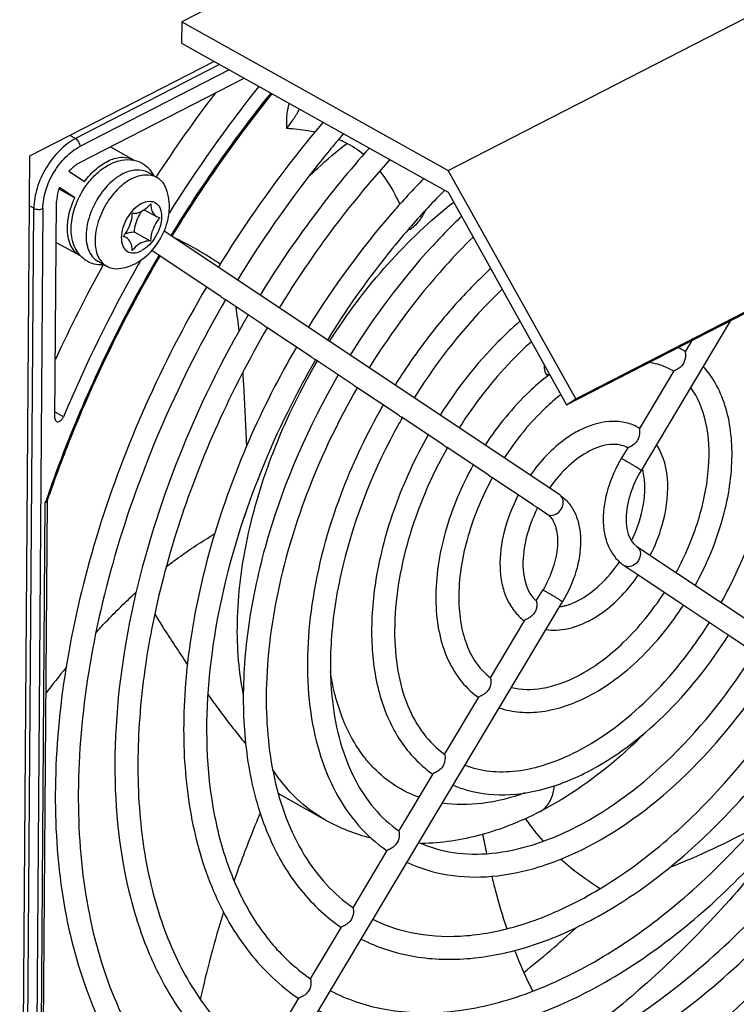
# Model space of a CAD drawing. Header units: millimetres. Extents: x 0 to 2100, y 0 to 1485.
# Tile 21 of 26: x 1872 to 1928, y 388 to 465. Entities that reach past the tile are written whole.
import ezdxf

# ---------------------------------------------------------------- set-up
doc = ezdxf.new("R2010")
doc.units = ezdxf.units.MM
doc.header["$LTSCALE"] = 115.5
doc.layers.get('0').update_dxf_attribs({"linetype": 'CONTINUOUS'})
doc.layers.add('DATUM_AXIS', color=7, linetype='CONTINUOUS')

msp = doc.modelspace()

# ---------------------------------------------------------------- linework, layer by layer
at = {"color": 7, "linetype": 'CONTINUOUS'}
for p, q in [((1949.363, 497.816), (1884.729, 464.572)), ((1905.605, 452.906), (1970.239, 486.15)), ((1914.858, 434.546), (1979.492, 467.79)), ((1915.603, 435.029), (1980.237, 468.273)), ((1884.729, 464.572), (1884.717, 462.884)), ((1884.729, 464.572), (1905.605, 452.906)), ((1884.717, 462.884), (1905.592, 451.218)), ((1915.603, 435.029), (1905.605, 452.906)), ((1905.592, 451.218), (1914.858, 434.546)), ((1914.333, 427.489), (1883.345, 448.151)), ((1887.822, 443.002), (1882.377, 446.633)), ((1891.094, 440.821), (1888.118, 442.805)), ((1894.87, 438.303), (1891.391, 440.623)), ((1927.713, 441.158), (1920.7, 429.413)), ((1924.688, 439.602), (1924.159, 438.717)), ((1898.143, 436.121), (1895.166, 438.105)), ((1923.259, 437.209), (1920.57, 432.705)), ((1901.667, 433.771), (1898.439, 435.923)), ((1914.858, 434.546), (1915.603, 435.029)), ((1905.193, 431.42), (1901.964, 433.573)), ((1908.72, 429.068), (1905.489, 431.222)), ((1919.666, 431.192), (1919.155, 430.336)), ((1912.255, 426.711), (1909.017, 428.87)), ((1913.335, 425.991), (1912.554, 426.512)), ((1913.335, 425.991), (1913.373, 425.968)), ((1920.373, 423.462), (1952.145, 402.277)), ((1919.413, 421.941), (1919.375, 421.964)), ((1919.375, 421.964), (1920.154, 421.444)), ((1920.455, 421.244), (1923.69, 419.087)), ((1912.495, 419.181), (1913.008, 420.04)), ((1882.216, 364.959), (1914.553, 419.117)), ((1923.989, 418.887), (1927.218, 416.734)), ((1908.903, 413.166), (1911.591, 417.668)), ((1927.517, 416.535), (1930.744, 414.384)), ((1905.316, 407.157), (1908.002, 411.656)), ((1901.729, 401.15), (1904.414, 405.648)), ((1898.142, 395.143), (1900.828, 399.641)), ((1894.812, 389.566), (1897.241, 393.634)), ((1890.97, 383.13), (1893.911, 388.057))]:
    msp.add_line(p, q, dxfattribs=at)
for centre, radius, start, end in [((1880.446, 451.457), 2.354, 37.74545, 42.50883), ((1880.332, 451.372), 2.496, 28.59755, 37.68641), ((1880.208, 451.301), 2.639, 27.32672, 28.6541), ((1878.416, 447.742), 2.219, 240.92049, 256.59352), ((1878.454, 448.12), 2.6, 270.15369, 274.33516), ((1912.596, 424.885), 1.33, 50.08226, 56.28426), ((1913.653, 426.47), 0.575, 240.8244, 247.6422), ((1912.547, 424.826), 1.407, 44.18929, 50.06106)]:
    msp.add_arc(centre, radius, start, end, dxfattribs=at)
for points, knots in [([(1877.34, 451.863), (1877.56, 452.155), (1878.036, 452.689), (1878.866, 453.318), (1879.765, 453.714), (1880.403, 453.785), (1880.708, 453.761)], [0, 0, 0, 0, 0.273276, 0.531207, 0.771947, 1, 1, 1, 1]), ([(1876.556, 446.533), (1876.323, 446.884), (1876.027, 447.75), (1876.078, 449.149), (1876.516, 450.569), (1877.031, 451.453), (1877.34, 451.863)], [0, 0, 0, 0, 0.222526, 0.465397, 0.728935, 1, 1, 1, 1]), ([(1887.825, 443), (1887.842, 442.989), (1887.903, 442.949), (1887.964, 442.909), (1888.008, 442.88)], [0, 0, 0, 0, 0.278791, 1, 1, 1, 1]), ([(1888.008, 442.88), (1888.02, 442.872), (1888.059, 442.846), (1888.097, 442.819), (1888.124, 442.801)], [0, 0, 0, 0, 0.309209, 1, 1, 1, 1]), ([(1891.097, 440.819), (1891.114, 440.807), (1891.175, 440.767), (1891.237, 440.728), (1891.28, 440.698)], [0, 0, 0, 0, 0.278789, 1, 1, 1, 1]), ([(1891.28, 440.698), (1891.292, 440.69), (1891.331, 440.664), (1891.369, 440.637), (1891.396, 440.619)], [0, 0, 0, 0, 0.309209, 1, 1, 1, 1]), ([(1894.873, 438.301), (1894.89, 438.29), (1894.951, 438.25), (1895.012, 438.21), (1895.056, 438.181)], [0, 0, 0, 0, 0.278785, 1, 1, 1, 1]), ([(1924.173, 438.583), (1924.18, 438.529), (1924.2, 438.258), (1924.131, 437.976), (1924.02, 437.789)], [0, 0, 0, 0, 0.201337, 1, 1, 1, 1]), ([(1924.161, 438.72), (1924.154, 438.707), (1924.165, 438.657), (1924.169, 438.614), (1924.173, 438.583)], [0, 0, 0, 0, 0.316857, 1, 1, 1, 1]), ([(1895.056, 438.181), (1895.068, 438.173), (1895.107, 438.147), (1895.145, 438.12), (1895.172, 438.102)], [0, 0, 0, 0, 0.309209, 1, 1, 1, 1]), ([(1924.02, 437.789), (1923.964, 437.695), (1923.828, 437.528), (1923.618, 437.377), (1923.457, 437.295), (1923.362, 437.256), (1923.299, 437.231), (1923.264, 437.217), (1923.258, 437.207)], [0, 0, 0, 0, 0.336168, 0.65136, 0.78604, 0.892748, 0.964147, 1, 1, 1, 1]), ([(1898.145, 436.119), (1898.162, 436.108), (1898.224, 436.068), (1898.285, 436.028), (1898.329, 435.999)], [0, 0, 0, 0, 0.27878, 1, 1, 1, 1]), ([(1898.329, 435.999), (1898.341, 435.991), (1898.379, 435.965), (1898.417, 435.938), (1898.444, 435.92)], [0, 0, 0, 0, 0.309208, 1, 1, 1, 1]), ([(1901.67, 433.769), (1901.687, 433.758), (1901.748, 433.718), (1901.81, 433.678), (1901.854, 433.649)], [0, 0, 0, 0, 0.278773, 1, 1, 1, 1]), ([(1901.854, 433.649), (1901.865, 433.641), (1901.904, 433.615), (1901.942, 433.588), (1901.969, 433.57)], [0, 0, 0, 0, 0.309204, 1, 1, 1, 1]), ([(1920.588, 432.427), (1920.589, 432.375), (1920.583, 432.145), (1920.513, 431.915), (1920.422, 431.762)], [0, 0, 0, 0, 0.226141, 1, 1, 1, 1]), ([(1920.571, 432.707), (1920.563, 432.694), (1920.571, 432.642), (1920.575, 432.597), (1920.578, 432.565)], [0, 0, 0, 0, 0.329522, 1, 1, 1, 1]), ([(1920.578, 432.565), (1920.58, 432.555), (1920.584, 432.509), (1920.587, 432.463), (1920.588, 432.427)], [0, 0, 0, 0, 0.223753, 1, 1, 1, 1]), ([(1905.196, 431.418), (1905.213, 431.407), (1905.274, 431.367), (1905.335, 431.327), (1905.379, 431.298)], [0, 0, 0, 0, 0.278759, 1, 1, 1, 1]), ([(1905.379, 431.298), (1905.391, 431.29), (1905.43, 431.264), (1905.468, 431.237), (1905.495, 431.219)], [0, 0, 0, 0, 0.30919, 1, 1, 1, 1]), ([(1919.968, 431.325), (1919.93, 431.304), (1919.86, 431.269), (1919.765, 431.233), (1919.706, 431.21), (1919.671, 431.2), (1919.666, 431.192)], [0, 0, 0, 0, 0.396531, 0.706967, 0.90825, 1, 1, 1, 1]), ([(1920.422, 431.762), (1920.393, 431.715), (1920.272, 431.542), (1920.104, 431.402), (1919.968, 431.325)], [0, 0, 0, 0, 0.260176, 1, 1, 1, 1]), ([(1919.155, 430.336), (1918.71, 429.591), (1918.019, 428.048), (1917.671, 426.001), (1917.803, 424.475), (1918.104, 423.462), (1918.619, 422.593), (1919.107, 422.142), (1919.375, 421.964)], [0, 0, 0, 0, 0.284916, 0.550119, 0.671612, 0.785735, 0.89437, 1, 1, 1, 1]), ([(1919.475, 430.176), (1919.431, 430.201), (1919.356, 430.241), (1919.252, 430.3), (1919.2, 430.316), (1919.159, 430.343), (1919.155, 430.336)], [0, 0, 0, 0, 0.417501, 0.733157, 0.93003, 1, 1, 1, 1]), ([(1920.7, 429.413), (1920.702, 429.416), (1920.689, 429.427), (1920.673, 429.442), (1920.637, 429.468), (1920.567, 429.517), (1920.448, 429.594), (1920.279, 429.701), (1920.082, 429.821), (1919.813, 429.983), (1919.608, 430.102), (1919.475, 430.176)], [0, 0, 0, 0, 0.006809, 0.024912, 0.054398, 0.094755, 0.20491, 0.347041, 0.510315, 0.682262, 1, 1, 1, 1]), ([(1908.723, 429.066), (1908.74, 429.055), (1908.802, 429.015), (1908.863, 428.975), (1908.907, 428.946)], [0, 0, 0, 0, 0.278728, 1, 1, 1, 1]), ([(1920.7, 429.413), (1920.346, 428.82), (1919.92, 427.887), (1919.608, 426.598), (1919.46, 425.224), (1919.715, 423.9), (1920.373, 423.462)], [0, 0, 0, 0, 0.328199, 0.482586, 0.62438, 1, 1, 1, 1]), ([(1908.907, 428.946), (1908.919, 428.938), (1908.958, 428.912), (1908.996, 428.885), (1909.022, 428.867)], [0, 0, 0, 0, 0.309142, 1, 1, 1, 1]), ([(1913.639, 425.893), (1913.818, 425.884), (1914.203, 426.024), (1914.565, 426.486), (1914.667, 427.058), (1914.469, 427.398), (1914.333, 427.489)], [0, 0, 0, 0, 0.246095, 0.518, 0.776168, 1, 1, 1, 1]), ([(1914.333, 427.489), (1914.601, 427.311), (1915.088, 426.86), (1915.603, 425.991), (1915.905, 424.978), (1916.037, 423.452), (1915.689, 421.405), (1914.997, 419.862), (1914.553, 419.117)], [0, 0, 0, 0, 0.10563, 0.214266, 0.328389, 0.449884, 0.715086, 1, 1, 1, 1]), ([(1912.259, 426.709), (1912.276, 426.698), (1912.337, 426.657), (1912.398, 426.618), (1912.442, 426.588)], [0, 0, 0, 0, 0.278619, 1, 1, 1, 1]), ([(1912.442, 426.588), (1912.455, 426.58), (1912.494, 426.554), (1912.532, 426.527), (1912.559, 426.509)], [0, 0, 0, 0, 0.308831, 1, 1, 1, 1]), ([(1913.555, 425.807), (1913.792, 425.564), (1914.153, 424.79), (1914.218, 423.375), (1913.853, 421.703), (1913.334, 420.587), (1913.008, 420.04)], [0, 0, 0, 0, 0.166521, 0.400262, 0.687106, 1, 1, 1, 1]), ([(1920.373, 423.462), (1920.509, 423.371), (1920.707, 423.03), (1920.605, 422.459), (1920.243, 421.997), (1919.858, 421.857), (1919.679, 421.866)], [0, 0, 0, 0, 0.223832, 0.482, 0.753905, 1, 1, 1, 1]), ([(1920.156, 421.443), (1920.174, 421.431), (1920.236, 421.39), (1920.299, 421.35), (1920.343, 421.32)], [0, 0, 0, 0, 0.2789, 1, 1, 1, 1]), ([(1920.343, 421.32), (1920.355, 421.312), (1920.394, 421.286), (1920.433, 421.259), (1920.46, 421.241)], [0, 0, 0, 0, 0.308558, 1, 1, 1, 1]), ([(1913.008, 420.04), (1913.012, 420.047), (1913.052, 420.02), (1913.105, 420.004), (1913.209, 419.945), (1913.284, 419.905), (1913.327, 419.881)], [0, 0, 0, 0, 0.06997, 0.266843, 0.582499, 1, 1, 1, 1]), ([(1913.327, 419.881), (1913.461, 419.806), (1913.665, 419.687), (1913.935, 419.526), (1914.131, 419.405), (1914.3, 419.299), (1914.419, 419.221), (1914.489, 419.172), (1914.526, 419.146), (1914.542, 419.131), (1914.555, 419.12), (1914.553, 419.117)], [0, 0, 0, 0, 0.317738, 0.489685, 0.652959, 0.79509, 0.905245, 0.945602, 0.975088, 0.993191, 1, 1, 1, 1]), ([(1912.496, 419.184), (1912.493, 419.178), (1912.512, 419.151), (1912.519, 419.097), (1912.54, 419.005), (1912.546, 418.884), (1912.538, 418.743), (1912.498, 418.538), (1912.436, 418.388), (1912.38, 418.295)], [0, 0, 0, 0, 0.0227, 0.085934, 0.188813, 0.32364, 0.47965, 0.647925, 1, 1, 1, 1]), ([(1923.693, 419.085), (1923.71, 419.074), (1923.772, 419.033), (1923.834, 418.993), (1923.879, 418.963)], [0, 0, 0, 0, 0.278954, 1, 1, 1, 1]), ([(1923.879, 418.963), (1923.891, 418.955), (1923.93, 418.929), (1923.968, 418.902), (1923.994, 418.884)], [0, 0, 0, 0, 0.308968, 1, 1, 1, 1]), ([(1912.38, 418.295), (1912.323, 418.199), (1912.184, 418.029), (1911.941, 417.853), (1911.747, 417.759), (1911.637, 417.706), (1911.599, 417.682), (1911.591, 417.668)], [0, 0, 0, 0, 0.327449, 0.634791, 0.875904, 0.953587, 1, 1, 1, 1]), ([(1927.221, 416.733), (1927.238, 416.721), (1927.3, 416.681), (1927.362, 416.64), (1927.407, 416.611)], [0, 0, 0, 0, 0.27896, 1, 1, 1, 1]), ([(1927.407, 416.611), (1927.419, 416.603), (1927.457, 416.577), (1927.495, 416.55), (1927.522, 416.532)], [0, 0, 0, 0, 0.309069, 1, 1, 1, 1]), ([(1908.929, 413.048), (1908.938, 412.995), (1908.963, 412.729), (1908.891, 412.451), (1908.782, 412.268)], [0, 0, 0, 0, 0.199732, 1, 1, 1, 1]), ([(1908.905, 413.169), (1908.9, 413.159), (1908.922, 413.115), (1908.924, 413.077), (1908.929, 413.048)], [0, 0, 0, 0, 0.280531, 1, 1, 1, 1]), ([(1908.782, 412.268), (1908.725, 412.173), (1908.587, 412.004), (1908.374, 411.851), (1908.211, 411.765), (1908.113, 411.721), (1908.045, 411.69), (1908.009, 411.668), (1908.002, 411.656)], [0, 0, 0, 0, 0.330082, 0.639623, 0.772805, 0.880636, 0.956518, 1, 1, 1, 1]), ([(1905.339, 407.036), (1905.348, 406.983), (1905.372, 406.717), (1905.301, 406.438), (1905.191, 406.255)], [0, 0, 0, 0, 0.200004, 1, 1, 1, 1]), ([(1905.317, 407.16), (1905.311, 407.149), (1905.332, 407.104), (1905.334, 407.066), (1905.339, 407.036)], [0, 0, 0, 0, 0.287113, 1, 1, 1, 1]), ([(1905.191, 406.255), (1905.135, 406.16), (1904.997, 405.991), (1904.785, 405.839), (1904.622, 405.754), (1904.525, 405.71), (1904.458, 405.68), (1904.421, 405.66), (1904.414, 405.648)], [0, 0, 0, 0, 0.331071, 0.641472, 0.77484, 0.882468, 0.95766, 1, 1, 1, 1]), ([(1901.751, 401.027), (1901.76, 400.974), (1901.783, 400.707), (1901.713, 400.429), (1901.603, 400.245)], [0, 0, 0, 0, 0.200143, 1, 1, 1, 1]), ([(1901.73, 401.153), (1901.724, 401.142), (1901.744, 401.096), (1901.747, 401.057), (1901.751, 401.027)], [0, 0, 0, 0, 0.290391, 1, 1, 1, 1]), ([(1901.603, 400.245), (1901.547, 400.15), (1901.409, 399.982), (1901.197, 399.83), (1901.034, 399.745), (1900.937, 399.702), (1900.871, 399.672), (1900.834, 399.652), (1900.827, 399.64)], [0, 0, 0, 0, 0.331588, 0.642443, 0.775914, 0.883439, 0.958266, 1, 1, 1, 1]), ([(1898.144, 395.146), (1898.138, 395.135), (1898.157, 395.089), (1898.16, 395.049), (1898.164, 395.02)], [0, 0, 0, 0, 0.292353, 1, 1, 1, 1]), ([(1898.164, 395.02), (1898.172, 394.967), (1898.196, 394.699), (1898.126, 394.421), (1898.016, 394.237)], [0, 0, 0, 0, 0.200226, 1, 1, 1, 1]), ([(1898.016, 394.237), (1897.959, 394.142), (1897.821, 393.974), (1897.61, 393.822), (1897.447, 393.737), (1897.35, 393.694), (1897.284, 393.665), (1897.248, 393.645), (1897.241, 393.634)], [0, 0, 0, 0, 0.331905, 0.643041, 0.776577, 0.884039, 0.958642, 1, 1, 1, 1]), ([(1894.834, 389.442), (1894.842, 389.388), (1894.865, 389.121), (1894.795, 388.842), (1894.685, 388.658)], [0, 0, 0, 0, 0.200279, 1, 1, 1, 1]), ([(1894.814, 389.568), (1894.807, 389.557), (1894.826, 389.511), (1894.829, 389.471), (1894.834, 389.442)], [0, 0, 0, 0, 0.293579, 1, 1, 1, 1]), ([(1894.685, 388.658), (1894.628, 388.563), (1894.491, 388.396), (1894.279, 388.244), (1894.117, 388.159), (1894.02, 388.117), (1893.954, 388.088), (1893.918, 388.068), (1893.911, 388.056)], [0, 0, 0, 0, 0.332106, 0.643423, 0.777001, 0.884423, 0.958883, 1, 1, 1, 1])]:
    msp.add_open_spline(points, degree=3, knots=knots, dxfattribs=at)
for points in [[(1880.708, 453.761), (1881.028, 453.735), (1881.35, 453.641), (1881.63, 453.485)], [(1881.63, 453.485), (1881.835, 453.37), (1882.023, 453.22), (1882.181, 453.047)], [(1877.337, 445.803), (1877.026, 445.977), (1876.753, 446.236), (1876.556, 446.533)], [(1878.461, 445.52), (1878.273, 445.519), (1878.084, 445.54), (1877.901, 445.584)], [(1913.435, 425.938), (1913.499, 425.912), (1913.569, 425.897), (1913.639, 425.893)], [(1919.679, 421.866), (1919.587, 421.871), (1919.493, 421.896), (1919.413, 421.941)]]:
    msp.add_open_spline(points, degree=3, dxfattribs=at)
at = {"layer": 'DATUM_AXIS', "color": 7, "linetype": 'CONTINUOUS'}
for p, q in [((1887.261, 461.463), (1872.806, 454.028)), ((1887.696, 461.219), (1876.402, 455.41)), ((1888.436, 460.806), (1876.747, 454.794)), ((1876.737, 453.528), (1889.611, 460.149)), ((1876.402, 455.41), (1875.966, 455.654)), ((1879.138, 454.763), (1880.955, 453.748)), ((1872.806, 454.028), (1872.035, 351.061)), ((1875.895, 452.851), (1877.101, 452.047)), ((1882.061, 452.786), (1882.757, 452.397)), ((1875.104, 451.481), (1876.348, 450.785)), ((1876.348, 450.785), (1875.142, 451.589)), ((1872.44, 356.267), (1873.142, 449.95)), ((1873.142, 449.95), (1872.777, 450.154)), ((1873.849, 449.94), (1873.147, 356.257)), ((1874.798, 433.493), (1874.926, 450.495)), ((1881.793, 449.842), (1882.635, 449.371)), ((1902.571, 448.413), (1902.514, 448.347)), ((1902.721, 448.585), (1902.662, 448.517)), ((1882.278, 447.385), (1881.025, 448.085)), ((1874.902, 447.278), (1876.759, 446.241)), ((1878.158, 445.802), (1878.854, 445.414)), ((1875.462, 433.613), (1874.802, 433.982)), ((1900.217, 434.04), (1900.189, 433.99)), ((1873.688, 379.69), (1874.042, 426.886)), ((1874.193, 427.009), (1873.84, 379.947)), ((1874.087, 427.019), (1874.042, 426.886)), ((1874.095, 427.044), (1874.087, 427.019)), ((1874.189, 426.984), (1874.197, 427.008)), ((1889.594, 425.706), (1889.61, 425.714)), ((1889.62, 425.786), (1889.597, 425.718)), ((1896.524, 411.38), (1896.526, 411.364)), ((1892.018, 405.274), (1892.003, 405.238)), ((1907.059, 404.367), (1907.079, 404.362)), ((1895.99, 402.019), (1892.286, 404.089))]:
    msp.add_line(p, q, dxfattribs=at)
for centre, radius, start, end in [((1975.41, 392.177), 108.161, 141.50098, 147.95131), ((1972.701, 393.805), 107.388, 142.62405, 146.91855), ((1973.07, 393.589), 104.389, 141.21241, 148.71035), ((1973.711, 393.089), 105.095, 141.20921, 148.66121), ((1956.602, 403.418), 76.788, 138.12977, 143.33155), ((1880.188, 452.376), 1.571, 58.51482, 60.79943), ((1956.757, 403.273), 75.2, 137.81812, 144.27569), ((1882.993, 447.875), 5.608, 132.85076, 138.80112), ((1947.58, 409.307), 59.624, 135.13218, 138.79571), ((1960.459, 400.48), 81.637, 143.29423, 148.49383), ((1878.041, 439.948), 25.934, 18.71366, 19.01491), ((1949.457, 407.619), 62.149, 138.8466, 138.97406), ((1905.321, 445.015), 4.238, 129.17512, 129.86857), ((1877.738, 449.756), 3.133, 319.91082, 324.92282), ((1881.087, 446.43), 1.7, 115.34434, 117.22645), ((1881.033, 446.546), 1.572, 111.40285, 115.37137), ((1960.762, 400.278), 80.2, 144.20967, 148.53361), ((1877.526, 447.613), 1.572, 240.8, 242.84943), ((1975.287, 392.063), 110.505, 151.06637, 155.37633), ((1976.61, 391.288), 109.647, 150.37717, 157.29341), ((1977.776, 390.68), 110.961, 150.16857, 150.40179), ((1816.876, 432.739), 72.735, 5.99513, 7.49291), ((1961.855, 399.579), 81.498, 149.77585, 155.79365), ((1937.827, 413.023), 49.266, 147.34079, 147.46603), ((1920.839, 433.327), 6.349, 60.81915, 64.23581), ((1920.844, 433.337), 6.337, 58.36628, 60.81385), ((1914.708, 437.511), 1.592, 174.42789, 179.50056), ((1924.703, 422.329), 18.388, 127.89567, 128.45862), ((1924.558, 422.515), 18.153, 127.40492, 127.89552), ((1920.849, 433.346), 4.526, 58.70918, 60.80214), ((1920.845, 433.339), 4.536, 58.03873, 58.70937), ((1942.778, 410.239), 48.764, 150.1015, 150.78527), ((1942.245, 410.524), 48.16, 150.84005, 159.32154), ((1942.795, 410.229), 46.984, 150.23592, 150.84882), ((1918.683, 429.471), 3.766, 60.78149, 62.26724), ((1918.678, 429.462), 3.776, 59.74427, 60.77864), ((1918.68, 429.465), 1.973, 60.81262, 66.45171), ((1916.583, 428.336), 4.396, 12.67585, 15.93969), ((1929.883, 417.445), 23.739, 151.28477, 151.63526), ((1923.395, 421.067), 12.083, 153.31605, 153.88939), ((1909.203, 428.983), 11.907, 325.39122, 325.51583), ((1927.707, 416.377), 28.131, 170.89425, 171.40486), ((1913.829, 422.296), 3.603, 277.83646, 282.90027), ((1948.391, 355.144), 93.535, 141.03248, 142.60657), ((1911.468, 415.506), 15.184, 195.48694, 200.57113), ((1911.646, 416.866), 6.398, 234.05594, 235.05707), ((1909.47, 412.978), 8.942, 234.82056, 235.41074), ((1909.536, 413.16), 9.134, 247.04904, 254.26845), ((1902.98, 414.567), 14.363, 240.87889, 256.1063), ((1927.108, 412.907), 18.858, 214.88036, 221.73977), ((1901.348, 453.144), 58.939, 291.52259, 298.64824), ((1989.621, 416.924), 82.897, 191.15216, 192.21802), ((1959.767, 372.011), 75.296, 162.38805, 167.77117), ((1905.16, 405.258), 14.1, 235.4219, 235.739), ((1866.32, 447.195), 72.839, 308.35896, 312.61358)]:
    msp.add_arc(centre, radius, start, end, dxfattribs=at)
for points, knots in [([(1892.962, 456.204), (1892.963, 456.529), (1892.928, 457.022), (1893.024, 457.679), (1893.112, 458.004), (1893.155, 458.169)], [0, 0, 0, 0, 0.490639, 0.742426, 1, 1, 1, 1]), ([(1892.962, 456.204), (1893.138, 456.454), (1893.496, 456.943), (1893.813, 457.46), (1893.96, 457.72)], [0, 0, 0, 0, 0.505592, 1, 1, 1, 1]), ([(1895.793, 456.696), (1895.045, 455.815), (1892.091, 452.188), (1889.423, 448.328), (1887.585, 445.324)], [0, 0, 0, 0, 0.247036, 1, 1, 1, 1]), ([(1895.144, 455.92), (1894.967, 455.957), (1894.246, 456.091), (1893.514, 456.168), (1892.962, 456.204)], [0, 0, 0, 0, 0.245449, 1, 1, 1, 1]), ([(1876.402, 455.41), (1875.945, 455.175), (1875.073, 454.495), (1874.408, 453.623), (1874.114, 453.131)], [0, 0, 0, 0, 0.47297, 1, 1, 1, 1]), ([(1876.402, 455.41), (1876.506, 455.352), (1876.671, 455.158), (1876.748, 454.917), (1876.747, 454.794)], [0, 0, 0, 0, 0.492473, 1, 1, 1, 1]), ([(1897.395, 455.801), (1896.636, 454.915), (1893.638, 451.261), (1890.939, 447.363), (1889.084, 444.324)], [0, 0, 0, 0, 0.246764, 1, 1, 1, 1]), ([(1898.976, 454.167), (1898.531, 454.528), (1897.88, 454.947), (1897.185, 455.269), (1897.008, 455.345)], [0, 0, 0, 0, 0.748271, 1, 1, 1, 1]), ([(1873.849, 449.94), (1873.854, 450.415), (1874.03, 451.406), (1874.655, 452.785), (1875.561, 453.978), (1876.34, 454.583), (1876.747, 454.794)], [0, 0, 0, 0, 0.24204, 0.505669, 0.766202, 1, 1, 1, 1]), ([(1894.614, 452.373), (1894.859, 452.612), (1895.835, 453.537), (1896.859, 454.413), (1897.648, 455.031)], [0, 0, 0, 0, 0.254545, 1, 1, 1, 1]), ([(1877.101, 452.047), (1877.377, 452.414), (1877.969, 453.061), (1878.99, 453.742), (1880.029, 454.034), (1880.694, 453.893), (1880.955, 453.748)], [0, 0, 0, 0, 0.303904, 0.574309, 0.802877, 1, 1, 1, 1]), ([(1874.114, 453.131), (1873.814, 452.631), (1873.348, 451.603), (1873.146, 450.485), (1873.142, 449.95)], [0, 0, 0, 0, 0.521344, 1, 1, 1, 1]), ([(1876.737, 453.528), (1876.662, 453.489), (1876.35, 453.305), (1876.079, 453.058), (1875.895, 452.851)], [0, 0, 0, 0, 0.233145, 1, 1, 1, 1]), ([(1880.135, 452.67), (1880.454, 452.835), (1881.1, 453.06), (1881.795, 452.934), (1882.061, 452.786)], [0, 0, 0, 0, 0.541918, 1, 1, 1, 1]), ([(1880.135, 452.67), (1880.052, 452.628), (1879.71, 452.434), (1879.398, 452.19), (1879.178, 451.987)], [0, 0, 0, 0, 0.237104, 1, 1, 1, 1]), ([(1880.83, 452.281), (1881.15, 452.446), (1881.796, 452.671), (1882.491, 452.545), (1882.757, 452.397)], [0, 0, 0, 0, 0.541918, 1, 1, 1, 1]), ([(1882.757, 452.397), (1882.827, 452.358), (1883.104, 452.172), (1883.312, 451.893), (1883.422, 451.666)], [0, 0, 0, 0, 0.241672, 1, 1, 1, 1]), ([(1903.691, 452.281), (1902.848, 451.42), (1899.508, 447.797), (1896.586, 443.792), (1894.633, 440.624)], [0, 0, 0, 0, 0.244613, 1, 1, 1, 1]), ([(1901.815, 450.277), (1901.706, 450.515), (1901.263, 451.43), (1900.72, 452.3), (1900.246, 452.886)], [0, 0, 0, 0, 0.257979, 1, 1, 1, 1]), ([(1875.142, 451.589), (1875.108, 451.497), (1874.991, 451.143), (1874.928, 450.769), (1874.926, 450.495)], [0, 0, 0, 0, 0.263573, 1, 1, 1, 1]), ([(1878.773, 451.57), (1878.358, 451.097), (1877.687, 450.042), (1877.246, 448.58), (1877.222, 447.463), (1877.367, 446.751), (1877.673, 446.171), (1877.988, 445.897), (1878.158, 445.802)], [0, 0, 0, 0, 0.293161, 0.574361, 0.699548, 0.810925, 0.909472, 1, 1, 1, 1]), ([(1880.477, 452.074), (1880.127, 451.843), (1879.467, 451.251), (1878.448, 449.826), (1877.991, 448.512), (1877.94, 447.638)], [0, 0, 0, 0, 0.240008, 0.499819, 1, 1, 1, 1]), ([(1881.074, 445.609), (1881.595, 445.876), (1882.537, 446.661), (1883.473, 448.211), (1883.886, 449.962), (1883.67, 451.155), (1883.422, 451.666)], [0, 0, 0, 0, 0.248972, 0.506828, 0.758636, 1, 1, 1, 1]), ([(1875.769, 448.406), (1875.77, 448.597), (1875.831, 449.417), (1876.083, 450.215), (1876.348, 450.785)], [0, 0, 0, 0, 0.233595, 1, 1, 1, 1]), ([(1873.142, 449.95), (1873.247, 449.892), (1873.494, 449.845), (1873.741, 449.885), (1873.849, 449.94)], [0, 0, 0, 0, 0.498354, 1, 1, 1, 1]), ([(1881.585, 450.334), (1881.115, 450.093), (1880.533, 449.451), (1880.091, 448.471), (1879.954, 447.708), (1880.041, 447.037), (1880.402, 446.538), (1880.992, 446.395), (1881.371, 446.525), (1881.557, 446.621)], [0, 0, 0, 0, 0.283998, 0.436848, 0.577181, 0.695322, 0.792868, 0.887575, 1, 1, 1, 1]), ([(1880.863, 449.57), (1880.977, 449.551), (1881.303, 449.568), (1881.819, 449.817), (1882.145, 450.125), (1882.3, 450.309)], [0, 0, 0, 0, 0.206112, 0.570283, 1, 1, 1, 1]), ([(1881.585, 450.334), (1881.77, 450.43), (1882.149, 450.56), (1882.739, 450.417), (1883.1, 449.918), (1883.187, 449.247), (1883.05, 448.484), (1882.608, 447.504), (1882.026, 446.862), (1881.557, 446.621)], [0, 0, 0, 0, 0.112425, 0.207132, 0.304678, 0.422819, 0.563152, 0.716002, 1, 1, 1, 1]), ([(1882.3, 450.309), (1882.298, 450.098), (1882.349, 449.706), (1882.61, 449.386), (1882.76, 449.302)], [0, 0, 0, 0, 0.549306, 1, 1, 1, 1]), ([(1896.35, 439.609), (1897.698, 441.712), (1900.633, 445.611), (1904.169, 448.985), (1906.029, 450.436)], [0, 0, 0, 0, 0.51424, 1, 1, 1, 1]), ([(1903.885, 449.871), (1903.727, 449.593), (1903.466, 449.179), (1903.064, 448.636), (1902.785, 448.416), (1902.644, 448.301)], [0, 0, 0, 0, 0.475383, 0.728741, 1, 1, 1, 1]), ([(1880.301, 447.956), (1880.388, 448.079), (1880.684, 448.57), (1880.86, 449.147), (1880.863, 449.57)], [0, 0, 0, 0, 0.262634, 1, 1, 1, 1]), ([(1881.025, 448.085), (1881.026, 448.219), (1881.088, 448.792), (1881.334, 449.338), (1881.587, 449.699)], [0, 0, 0, 0, 0.232439, 1, 1, 1, 1]), ([(1883.007, 449.216), (1882.785, 448.953), (1882.438, 448.371), (1882.28, 447.706), (1882.278, 447.385)], [0, 0, 0, 0, 0.517727, 1, 1, 1, 1]), ([(1906.645, 449.326), (1905.826, 448.541), (1902.574, 445.201), (1899.763, 441.439), (1897.906, 438.442)], [0, 0, 0, 0, 0.243403, 1, 1, 1, 1]), ([(1876.759, 446.241), (1876.6, 446.329), (1876.303, 446.573), (1875.861, 447.286), (1875.765, 447.954), (1875.769, 448.406)], [0, 0, 0, 0, 0.219357, 0.453846, 1, 1, 1, 1]), ([(1902.514, 448.347), (1901.931, 447.676), (1899.627, 444.903), (1897.555, 441.938), (1896.132, 439.625)], [0, 0, 0, 0, 0.246549, 1, 1, 1, 1]), ([(1877.94, 447.638), (1877.931, 447.492), (1877.927, 446.961), (1878.042, 446.418), (1878.222, 446.078)], [0, 0, 0, 0, 0.276197, 1, 1, 1, 1]), ([(1880.842, 446.646), (1880.843, 446.856), (1880.792, 447.249), (1880.531, 447.569), (1880.381, 447.653)], [0, 0, 0, 0, 0.549306, 1, 1, 1, 1]), ([(1880.459, 448.01), (1880.507, 448.029), (1880.689, 448.089), (1880.887, 448.108), (1881.025, 448.085)], [0, 0, 0, 0, 0.271439, 1, 1, 1, 1]), ([(1907.55, 447.697), (1906.79, 446.953), (1903.766, 443.794), (1901.144, 440.256), (1899.404, 437.443)], [0, 0, 0, 0, 0.243341, 1, 1, 1, 1]), ([(1882.278, 447.385), (1882.164, 447.404), (1881.838, 447.387), (1881.323, 447.138), (1880.996, 446.83), (1880.842, 446.646)], [0, 0, 0, 0, 0.206112, 0.570283, 1, 1, 1, 1]), ([(1882.94, 446.258), (1882.039, 444.723), (1878.62, 438.548), (1875.805, 432.037), (1874.095, 427.044)], [0, 0, 0, 0, 0.252143, 1, 1, 1, 1]), ([(1874.197, 427.008), (1874.76, 428.656), (1877.212, 435.266), (1880.339, 441.623), (1883.024, 446.201)], [0, 0, 0, 0, 0.247068, 1, 1, 1, 1]), ([(1878.854, 445.414), (1878.924, 445.374), (1879.228, 445.236), (1879.574, 445.205), (1879.825, 445.23)], [0, 0, 0, 0, 0.241672, 1, 1, 1, 1]), ([(1908.924, 445.225), (1908.633, 444.956), (1907.466, 443.845), (1906.366, 442.664), (1905.575, 441.742)], [0, 0, 0, 0, 0.245948, 1, 1, 1, 1]), ([(1886.659, 443.777), (1883.146, 437.778), (1878.894, 428.297), (1875.671, 415.262), (1874.632, 405.937), (1874.983, 397.222), (1876.738, 389.384), (1879.882, 382.682), (1882.965, 379.058), (1884.673, 377.583)], [0, 0, 0, 0, 0.294096, 0.434551, 0.566979, 0.689645, 0.801901, 0.904532, 1, 1, 1, 1]), ([(1909.825, 443.603), (1909.181, 442.994), (1906.613, 440.388), (1904.395, 437.443), (1902.929, 435.093)], [0, 0, 0, 0, 0.242574, 1, 1, 1, 1]), ([(1888.164, 442.785), (1886.359, 439.695), (1883.135, 433.364), (1879.509, 423.546), (1877.23, 413.78), (1876.382, 404.421), (1876.996, 395.807), (1879.063, 388.24), (1882.533, 381.997), (1885.813, 378.825), (1887.583, 377.605)], [0, 0, 0, 0, 0.152208, 0.301384, 0.444124, 0.577539, 0.699601, 0.809571, 0.908551, 1, 1, 1, 1]), ([(1889.931, 441.596), (1887.846, 438.026), (1884.256, 430.69), (1881.81, 422.89), (1880.949, 418.983)], [0, 0, 0, 0, 0.508242, 1, 1, 1, 1]), ([(1905.575, 441.742), (1905.199, 441.304), (1903.712, 439.501), (1902.364, 437.584), (1901.431, 436.092)], [0, 0, 0, 0, 0.247029, 1, 1, 1, 1]), ([(1911.215, 441.104), (1910.626, 440.593), (1908.275, 438.378), (1906.268, 435.808), (1904.957, 433.741)], [0, 0, 0, 0, 0.241603, 1, 1, 1, 1]), ([(1893.707, 439.078), (1890.954, 434.347), (1887.662, 426.861), (1885.308, 416.591), (1884.685, 409.301), (1885.213, 402.551), (1886.903, 396.566), (1889.747, 391.569), (1892.434, 389.017), (1893.892, 388.027)], [0, 0, 0, 0, 0.296729, 0.437744, 0.569997, 0.691807, 0.802839, 0.904481, 1, 1, 1, 1]), ([(1912.11, 439.494), (1911.58, 439.022), (1909.463, 436.977), (1907.648, 434.628), (1906.455, 432.742)], [0, 0, 0, 0, 0.241187, 1, 1, 1, 1]), ([(1889.547, 411.925), (1889.156, 413.885), (1888.892, 418.142), (1889.811, 424.719), (1891.953, 431.494), (1894.108, 435.868), (1895.359, 437.995)], [0, 0, 0, 0, 0.220254, 0.465116, 0.728113, 1, 1, 1, 1]), ([(1895.212, 438.086), (1894.641, 437.102), (1892.476, 433.147), (1890.696, 428.98), (1889.62, 425.786)], [0, 0, 0, 0, 0.252345, 1, 1, 1, 1]), ([(1913.116, 437.525), (1913.116, 437.451), (1913.131, 437.198), (1913.244, 436.935), (1913.385, 436.821)], [0, 0, 0, 0, 0.288537, 1, 1, 1, 1]), ([(1923.057, 437.298), (1922.925, 437.372), (1922.371, 437.646), (1921.763, 437.805), (1921.3, 437.862)], [0, 0, 0, 0, 0.244806, 1, 1, 1, 1]), ([(1924.954, 420.407), (1925.792, 421.932), (1927.119, 425.049), (1927.885, 429.127), (1927.811, 432.195), (1927.424, 434.251), (1926.702, 436.073), (1925.979, 437.117), (1925.569, 437.567)], [0, 0, 0, 0, 0.287439, 0.555454, 0.678297, 0.792733, 0.899402, 1, 1, 1, 1]), ([(1889.5, 437.078), (1889.534, 436.604), (1889.66, 434.676), (1889.739, 432.745), (1889.798, 431.288)], [0, 0, 0, 0, 0.245643, 1, 1, 1, 1]), ([(1896.979, 436.896), (1894.662, 432.895), (1891.89, 426.566), (1889.908, 417.885), (1889.384, 411.72), (1889.828, 406.007), (1891.253, 400.93), (1893.653, 396.68), (1895.924, 394.498), (1897.157, 393.648)], [0, 0, 0, 0, 0.29616, 0.436927, 0.569032, 0.690842, 0.802054, 0.904045, 1, 1, 1, 1]), ([(1913.267, 436.728), (1912.816, 436.371), (1911.01, 434.794), (1909.479, 432.913), (1908.486, 431.388)], [0, 0, 0, 0, 0.240133, 1, 1, 1, 1]), ([(1926.98, 419.057), (1927.801, 420.524), (1929.21, 423.524), (1930.6, 428.14), (1931.182, 432.583), (1930.998, 435.446), (1930.737, 436.761)], [0, 0, 0, 0, 0.273828, 0.537475, 0.781806, 1, 1, 1, 1]), ([(1923.451, 421.41), (1924.164, 422.727), (1925.305, 425.403), (1926.131, 429.44), (1925.994, 433.045), (1925.169, 435.139), (1924.589, 435.926)], [0, 0, 0, 0, 0.295721, 0.570071, 0.80702, 1, 1, 1, 1]), ([(1898.485, 435.904), (1897.027, 433.377), (1894.529, 428.195), (1892.086, 420.196), (1891.104, 412.489), (1891.491, 407.529), (1891.992, 405.266)], [0, 0, 0, 0, 0.273947, 0.537948, 0.782281, 1, 1, 1, 1]), ([(1914.417, 435.343), (1914.002, 435.015), (1912.325, 433.555), (1910.906, 431.808), (1909.983, 430.389)], [0, 0, 0, 0, 0.237957, 1, 1, 1, 1]), ([(1874.914, 433.241), (1875, 433.193), (1875.199, 433.254), (1875.36, 433.424), (1875.434, 433.547), (1875.462, 433.613)], [0, 0, 0, 0, 0.411733, 0.695532, 1, 1, 1, 1]), ([(1874.798, 433.493), (1874.798, 433.465), (1874.804, 433.371), (1874.855, 433.273), (1874.914, 433.241)], [0, 0, 0, 0, 0.293667, 1, 1, 1, 1]), ([(1887.524, 432.995), (1885.304, 428.052), (1882.753, 420.437), (1881.281, 410.224), (1881.218, 403.163), (1882.17, 396.734), (1884.119, 391.115), (1887.018, 386.473), (1889.596, 384.085), (1890.976, 383.139)], [0, 0, 0, 0, 0.303104, 0.444444, 0.576036, 0.696701, 0.806356, 0.906398, 1, 1, 1, 1]), ([(1901.762, 433.116), (1899.812, 429.62), (1897.575, 424.1), (1896.325, 416.633), (1896.336, 413.061), (1896.524, 411.38)], [0, 0, 0, 0, 0.530241, 0.775991, 1, 1, 1, 1]), ([(1920.436, 432.804), (1920.106, 432.978), (1919.382, 433.229), (1917.79, 433.314), (1916.599, 432.922), (1915.866, 432.544)], [0, 0, 0, 0, 0.23566, 0.477718, 1, 1, 1, 1]), ([(1904.029, 432.196), (1903.008, 430.399), (1901.298, 426.713), (1900.244, 422.781), (1899.931, 420.829)], [0, 0, 0, 0, 0.511101, 1, 1, 1, 1]), ([(1915.866, 432.544), (1915.503, 432.358), (1914.014, 431.437), (1912.79, 430.126), (1912.023, 429.03)], [0, 0, 0, 0, 0.233674, 1, 1, 1, 1]), ([(1919.468, 431.274), (1919.092, 431.438), (1918.394, 431.505), (1917.462, 431.294), (1916.33, 430.815), (1914.915, 429.767), (1913.964, 428.66), (1913.521, 428.031)], [0, 0, 0, 0, 0.170661, 0.276298, 0.397243, 0.67941, 1, 1, 1, 1]), ([(1921.42, 422.764), (1921.804, 423.516), (1922.91, 426.211), (1923.067, 429.672), (1921.912, 431.441)], [0, 0, 0, 0, 0.285638, 1, 1, 1, 1]), ([(1905.535, 431.203), (1904.245, 428.915), (1902.252, 424.259), (1901.222, 418.187), (1901.548, 413.786), (1902.299, 411.026), (1903.536, 408.764), (1904.697, 407.61), (1905.321, 407.164)], [0, 0, 0, 0, 0.304529, 0.581952, 0.704217, 0.81364, 0.911094, 1, 1, 1, 1]), ([(1907.556, 429.845), (1906.628, 428.174), (1905.194, 424.759), (1904.484, 420.287), (1904.766, 416.994), (1905.378, 414.85), (1906.399, 413.025), (1907.363, 412.069), (1907.89, 411.687)], [0, 0, 0, 0, 0.292369, 0.56162, 0.683285, 0.79571, 0.900359, 1, 1, 1, 1]), ([(1919.965, 423.882), (1920.4, 424.795), (1920.998, 426.572), (1921.057, 428.479), (1920.872, 429.301)], [0, 0, 0, 0, 0.545544, 1, 1, 1, 1]), ([(1908.993, 428.723), (1908.182, 427.221), (1906.935, 424.184), (1906.308, 420.246), (1906.534, 417.41), (1907.018, 415.643), (1907.796, 414.2), (1908.52, 413.46), (1908.908, 413.172)], [0, 0, 0, 0, 0.307242, 0.585735, 0.70797, 0.816864, 0.913103, 1, 1, 1, 1]), ([(1897.188, 427.53), (1896.141, 424.749), (1894.65, 419.257), (1894.394, 412.318), (1895.379, 407.392), (1896.637, 404.233), (1898.427, 401.574), (1899.976, 400.179), (1900.807, 399.611)], [0, 0, 0, 0, 0.296237, 0.562904, 0.683151, 0.79487, 0.899637, 1, 1, 1, 1]), ([(1911.088, 427.49), (1910.615, 426.584), (1909.892, 424.739), (1909.569, 422.333), (1909.765, 420.559), (1910.128, 419.388), (1910.718, 418.38), (1911.266, 417.846), (1911.566, 417.63)], [0, 0, 0, 0, 0.287692, 0.553032, 0.674296, 0.787994, 0.895768, 1, 1, 1, 1]), ([(1874.189, 426.984), (1874.186, 426.974), (1874.162, 426.932), (1874.116, 426.91), (1874.08, 426.897)], [0, 0, 0, 0, 0.204427, 1, 1, 1, 1]), ([(1912.546, 426.384), (1912.193, 425.665), (1911.776, 424.556), (1911.494, 423.053), (1911.385, 421.362), (1911.735, 419.824), (1912.5, 419.182)], [0, 0, 0, 0, 0.31796, 0.466315, 0.603522, 1, 1, 1, 1]), ([(1889.597, 425.718), (1888.348, 421.998), (1886.622, 414.732), (1886.523, 405.651), (1887.932, 399.31), (1889.595, 395.322), (1891.867, 392.011), (1893.794, 390.28), (1894.818, 389.574)], [0, 0, 0, 0, 0.302998, 0.57247, 0.692388, 0.802391, 0.903985, 1, 1, 1, 1]), ([(1883.516, 421.865), (1883.831, 422.109), (1885.051, 423.027), (1886.333, 423.864), (1887.303, 424.44)], [0, 0, 0, 0, 0.261005, 1, 1, 1, 1]), ([(1915.766, 419.209), (1916.384, 419.527), (1917.59, 420.428), (1918.555, 421.57), (1919.003, 422.22)], [0, 0, 0, 0, 0.468056, 1, 1, 1, 1]), ([(1899.892, 420.582), (1899.658, 419.033), (1899.456, 416.036), (1900.066, 411.784), (1901.628, 408.182), (1903.355, 406.348), (1904.318, 405.669)], [0, 0, 0, 0, 0.288197, 0.548834, 0.783322, 1, 1, 1, 1]), ([(1916.589, 417.609), (1916.96, 417.799), (1918.483, 418.744), (1919.727, 420.095), (1920.502, 421.224)], [0, 0, 0, 0, 0.233492, 1, 1, 1, 1]), ([(1877.999, 416.692), (1878.257, 416.977), (1879.272, 418.072), (1880.334, 419.123), (1881.153, 419.871)], [0, 0, 0, 0, 0.257543, 1, 1, 1, 1]), ([(1915.722, 413.301), (1917.051, 413.985), (1919.617, 415.945), (1921.622, 418.443), (1922.533, 419.858)], [0, 0, 0, 0, 0.470444, 1, 1, 1, 1]), ([(1880.949, 418.983), (1880.089, 415.088), (1879.092, 407.544), (1879.89, 398.288), (1881.916, 391.852), (1884.01, 387.728), (1886.701, 384.242), (1888.89, 382.378), (1890.049, 381.592)], [0, 0, 0, 0, 0.294144, 0.557445, 0.677253, 0.789852, 0.89673, 1, 1, 1, 1]), ([(1914.633, 418.785), (1914.725, 418.805), (1915.116, 418.909), (1915.491, 419.068), (1915.766, 419.209)], [0, 0, 0, 0, 0.232923, 1, 1, 1, 1]), ([(1916.545, 411.701), (1918.019, 412.459), (1920.842, 414.596), (1923.046, 417.332), (1924.036, 418.867)], [0, 0, 0, 0, 0.475846, 1, 1, 1, 1]), ([(1882.608, 418.136), (1882.819, 417.804), (1883.66, 416.481), (1884.515, 415.167), (1885.169, 414.191)], [0, 0, 0, 0, 0.250821, 1, 1, 1, 1]), ([(1913.258, 416.946), (1913.801, 416.864), (1914.973, 416.923), (1916.059, 417.336), (1916.589, 417.609)], [0, 0, 0, 0, 0.47931, 1, 1, 1, 1]), ([(1915.678, 407.393), (1917.719, 408.444), (1921.646, 411.466), (1924.69, 415.325), (1926.06, 417.506)], [0, 0, 0, 0, 0.471269, 1, 1, 1, 1]), ([(1916.501, 405.793), (1918.688, 406.918), (1922.871, 410.117), (1926.114, 414.214), (1927.563, 416.515)], [0, 0, 0, 0, 0.474937, 1, 1, 1, 1]), ([(1915.633, 401.485), (1918.388, 402.902), (1923.675, 406.987), (1927.756, 412.207), (1929.586, 415.156)], [0, 0, 0, 0, 0.471687, 1, 1, 1, 1]), ([(1896.835, 411.452), (1896.786, 411.629), (1896.596, 412.358), (1896.455, 413.099), (1896.373, 413.662)], [0, 0, 0, 0, 0.244239, 1, 1, 1, 1]), ([(1916.457, 399.885), (1919.327, 401.361), (1924.818, 405.567), (1929.072, 410.953), (1930.973, 413.979)], [0, 0, 0, 0, 0.474515, 1, 1, 1, 1]), ([(1910.545, 412.404), (1911.327, 412.209), (1913.165, 412.216), (1914.856, 412.856), (1915.722, 413.301)], [0, 0, 0, 0, 0.452909, 1, 1, 1, 1]), ([(1915.589, 395.577), (1917.259, 396.436), (1920.576, 398.547), (1926.843, 403.976), (1930.822, 409.091), (1933.11, 412.806)], [0, 0, 0, 0, 0.226979, 0.472636, 1, 1, 1, 1]), ([(1886.768, 411.869), (1887.008, 411.531), (1887.959, 410.21), (1888.956, 408.921), (1889.733, 407.989)], [0, 0, 0, 0, 0.254565, 1, 1, 1, 1]), ([(1896.526, 411.364), (1896.651, 410.255), (1897.045, 408.149), (1898.141, 405.272), (1899.687, 402.894), (1901.023, 401.657), (1901.735, 401.158)], [0, 0, 0, 0, 0.283971, 0.542462, 0.778772, 1, 1, 1, 1]), ([(1909.593, 410.809), (1910.116, 410.632), (1911.237, 410.408), (1913.643, 410.491), (1915.423, 411.123), (1916.545, 411.701)], [0, 0, 0, 0, 0.23109, 0.472342, 1, 1, 1, 1]), ([(1916.412, 393.977), (1918.139, 394.865), (1921.559, 397.031), (1927.999, 402.571), (1932.093, 407.775), (1934.45, 411.551)], [0, 0, 0, 0, 0.229065, 0.474911, 1, 1, 1, 1]), ([(1915.548, 390.091), (1917.537, 391.114), (1921.487, 393.629), (1928.941, 400.101), (1933.669, 406.196), (1936.382, 410.624)], [0, 0, 0, 0, 0.2271, 0.472801, 1, 1, 1, 1]), ([(1899.781, 406.075), (1899.512, 406.351), (1898.454, 407.569), (1897.684, 409.024), (1897.252, 410.171)], [0, 0, 0, 0, 0.239115, 1, 1, 1, 1]), ([(1921.099, 408.926), (1920.462, 408.281), (1917.93, 405.885), (1915.047, 403.841), (1912.754, 402.661)], [0, 0, 0, 0, 0.260296, 1, 1, 1, 1]), ([(1916.371, 388.491), (1918.438, 389.554), (1922.529, 392.154), (1930.223, 398.819), (1935.094, 405.086), (1937.886, 409.632)], [0, 0, 0, 0, 0.22879, 0.474686, 1, 1, 1, 1]), ([(1906.907, 406.312), (1907.523, 406.076), (1908.878, 405.761), (1911.055, 405.802), (1913.376, 406.342), (1914.905, 406.996), (1915.678, 407.393)], [0, 0, 0, 0, 0.217867, 0.453384, 0.71324, 1, 1, 1, 1]), ([(1915.5, 383.761), (1917.858, 384.974), (1922.537, 387.955), (1929.008, 393.581), (1935.012, 400.355), (1938.527, 405.435), (1940.158, 408.106)], [0, 0, 0, 0, 0.226981, 0.472479, 0.732032, 1, 1, 1, 1]), ([(1916.324, 382.161), (1918.759, 383.413), (1923.579, 386.479), (1930.235, 392.255), (1936.391, 399.189), (1939.992, 404.384), (1941.662, 407.115)], [0, 0, 0, 0, 0.228417, 0.47408, 0.733022, 1, 1, 1, 1]), ([(1895.99, 402.019), (1895.165, 402.481), (1893.599, 403.649), (1892.376, 405.167), (1891.844, 405.995)], [0, 0, 0, 0, 0.490126, 1, 1, 1, 1]), ([(1903.313, 403.803), (1902.653, 404.038), (1901.374, 404.664), (1900.276, 405.569), (1899.781, 406.075)], [0, 0, 0, 0, 0.497758, 1, 1, 1, 1]), ([(1915.459, 378.275), (1918.136, 379.652), (1923.447, 383.037), (1930.791, 389.428), (1937.599, 397.122), (1941.583, 402.891), (1943.43, 405.925)], [0, 0, 0, 0, 0.227046, 0.472565, 0.7321, 1, 1, 1, 1]), ([(1891.992, 405.266), (1892.456, 403.174), (1893.544, 400.179), (1895.962, 396.93), (1897.393, 395.676), (1898.148, 395.151)], [0, 0, 0, 0, 0.532067, 0.771677, 1, 1, 1, 1]), ([(1914.086, 404.758), (1914.288, 404.827), (1915.111, 405.127), (1915.912, 405.49), (1916.501, 405.793)], [0, 0, 0, 0, 0.243969, 1, 1, 1, 1]), ([(1907.079, 404.362), (1908.169, 404.057), (1910.577, 403.844), (1912.918, 404.36), (1914.086, 404.758)], [0, 0, 0, 0, 0.478664, 1, 1, 1, 1]), ([(1934.341, 404.294), (1931.585, 400.326), (1925.657, 393.04), (1918.57, 386.845), (1914.874, 384.247)], [0, 0, 0, 0, 0.51678, 1, 1, 1, 1]), ([(1916.283, 376.675), (1919.037, 378.091), (1924.49, 381.562), (1932.017, 388.102), (1938.978, 395.956), (1943.048, 401.841), (1944.934, 404.933)], [0, 0, 0, 0, 0.228317, 0.473981, 0.732975, 1, 1, 1, 1]), ([(1911.605, 404.139), (1910.527, 403.75), (1908.388, 403.201), (1906.169, 403.195), (1905.138, 403.349)], [0, 0, 0, 0, 0.523756, 1, 1, 1, 1]), ([(1912.754, 402.661), (1913.03, 402.803), (1913.539, 403.282), (1913.776, 403.925), (1913.852, 404.273)], [0, 0, 0, 0, 0.465467, 1, 1, 1, 1]), ([(1890.865, 402.565), (1890.685, 402.13), (1889.97, 400.376), (1889.297, 398.604), (1888.825, 397.262)], [0, 0, 0, 0, 0.248771, 1, 1, 1, 1]), ([(1912.754, 402.661), (1911.289, 401.907), (1908.285, 400.694), (1905.069, 400.197), (1903.502, 400.177)], [0, 0, 0, 0, 0.512691, 1, 1, 1, 1]), ([(1903.298, 400.266), (1904.149, 399.881), (1906.04, 399.34), (1909.111, 399.303), (1912.39, 400.013), (1914.546, 400.926), (1915.633, 401.485)], [0, 0, 0, 0, 0.218992, 0.45414, 0.713375, 1, 1, 1, 1]), ([(1902.37, 398.712), (1903.371, 398.238), (1905.575, 397.565), (1909.126, 397.476), (1912.838, 398.25), (1915.252, 399.265), (1916.457, 399.885)], [0, 0, 0, 0, 0.2273, 0.465666, 0.721943, 1, 1, 1, 1]), ([(1914.424, 398.956), (1914.664, 398.74), (1915.64, 397.905), (1916.695, 397.166), (1917.506, 396.652)], [0, 0, 0, 0, 0.251682, 1, 1, 1, 1]), ([(1909.01, 397.607), (1909.096, 397.256), (1909.446, 395.875), (1909.848, 394.506), (1910.188, 393.497)], [0, 0, 0, 0, 0.253045, 1, 1, 1, 1]), ([(1899.698, 394.237), (1900.782, 393.701), (1903.206, 392.929), (1907.171, 392.809), (1911.406, 393.686), (1914.188, 394.857), (1915.589, 395.577)], [0, 0, 0, 0, 0.219819, 0.45481, 0.713613, 1, 1, 1, 1]), ([(1898.773, 392.688), (1900.007, 392.062), (1902.746, 391.157), (1907.192, 390.984), (1911.859, 391.925), (1914.896, 393.197), (1916.412, 393.977)], [0, 0, 0, 0, 0.2266, 0.464363, 0.720781, 1, 1, 1, 1]), ([(1910.803, 391.792), (1910.91, 391.516), (1911.342, 390.436), (1911.827, 389.375), (1912.219, 388.6)], [0, 0, 0, 0, 0.25336, 1, 1, 1, 1]), ([(1896.36, 388.646), (1897.659, 387.969), (1900.576, 386.981), (1905.372, 386.78), (1910.494, 387.812), (1913.855, 389.221), (1915.548, 390.091)], [0, 0, 0, 0, 0.220389, 0.455303, 0.713816, 1, 1, 1, 1]), ([(1895.435, 387.098), (1896.886, 386.331), (1900.119, 385.21), (1905.396, 384.956), (1910.949, 386.052), (1914.564, 387.561), (1916.371, 388.491)], [0, 0, 0, 0, 0.226162, 0.463522, 0.720022, 1, 1, 1, 1])]:
    msp.add_open_spline(points, degree=3, knots=knots, dxfattribs=at)
for points in [[(1880.83, 452.281), (1880.709, 452.219), (1880.591, 452.149), (1880.477, 452.074)], [(1882.76, 449.302), (1882.836, 449.259), (1882.921, 449.23), (1883.007, 449.216)], [(1880.381, 447.653), (1880.305, 447.696), (1880.22, 447.725), (1880.134, 447.739)], [(1887.743, 445.578), (1886.548, 446.366), (1885.313, 447.105), (1884.013, 447.706)], [(1878.222, 446.078), (1878.285, 445.961), (1878.359, 445.849), (1878.446, 445.749)], [(1878.446, 445.749), (1878.561, 445.615), (1878.7, 445.499), (1878.854, 445.414)], [(1879.825, 445.23), (1880.258, 445.273), (1880.688, 445.41), (1881.074, 445.609)], [(1913.281, 436.932), (1913.361, 436.926), (1913.443, 436.934), (1913.521, 436.953)], [(1874.08, 426.897), (1874.067, 426.892), (1874.055, 426.889), (1874.042, 426.885)], [(1889.754, 426.164), (1889.717, 426.011), (1889.658, 425.864), (1889.61, 425.715)], [(1891.977, 405.334), (1891.99, 405.314), (1892.004, 405.294), (1892.018, 405.274)], [(1913.852, 404.273), (1913.884, 404.415), (1913.906, 404.56), (1913.921, 404.705)]]:
    msp.add_open_spline(points, degree=3, dxfattribs=at)

doc.saveas('drawing.dxf')
